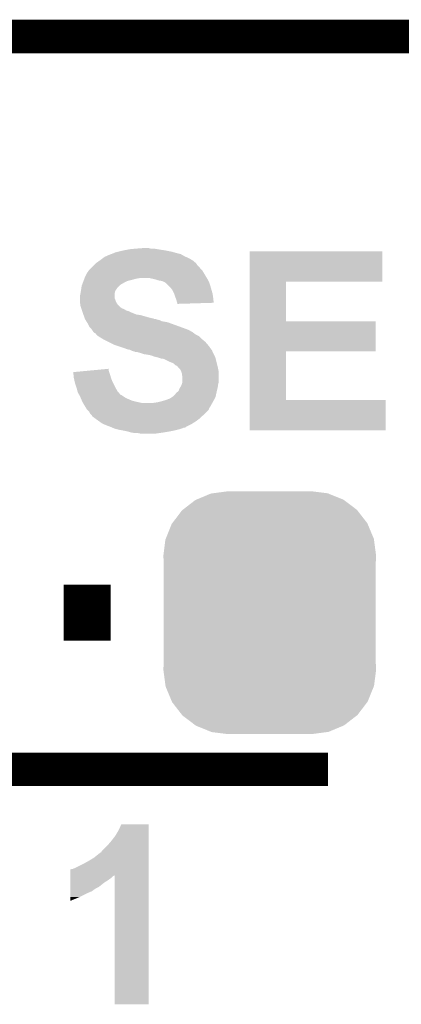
# Model space of a CAD drawing. Extents: x -1.3 to 24.2, y -3.9 to 39.2.
# Tile 32 of 34: x 11.9 to 13.7, y 34.7 to 39.2. Entities that reach past the tile are written whole.
import ezdxf

# ---------------------------------------------------------------- set-up
doc = ezdxf.new("R2010")
doc.units = 0
doc.layers.get('0').update_dxf_attribs({"linetype": 'CONTINUOUS'})
for name, color, linetype in [('LIGHT_5_CLICK_V100_GKO', 5, 'CONTINUOUS'), ('LIGHT_5_CLICK_V100_GTO', 14, 'CONTINUOUS'), ('LIGHT_5_CLICK_V100_GTS', 12, 'CONTINUOUS')]:
    doc.layers.add(name, color=color, linetype=linetype)

# ---------------------------------------------------------------- blocks, each defined once
blk = doc.blocks.new('CUSTOM_64')
for points in [[(-0.333154, 0.513288), (-0.266706, 0.541062), (0.334372, 0.513288), (0.265446, 0.541062)], [(-0.266706, 0.541062), (-0.259492, 0.54202), (0.265446, 0.541062), (0.263068, 0.54202)], [(-0.259492, 0.54202), (-0.1905, 0.55118), (0.263068, 0.54202), (0.1905, 0.55118)], [(-0.394942, 0.46695), (-0.337632, 0.511416), (0.39571, 0.46695), (0.33685, 0.511416)], [(-0.337632, 0.511416), (-0.333154, 0.513288), (0.33685, 0.511416), (0.334372, 0.513288)], [(-0.442246, 0.406212), (-0.39837, 0.46429), (0.442836, 0.406212), (0.397774, 0.46429)], [(-0.39837, 0.46429), (-0.394942, 0.46695), (0.397774, 0.46429), (0.39571, 0.46695)], [(-0.471976, 0.335286), (-0.444708, 0.402952), (0.472482, 0.335286), (0.4442, 0.402952)], [(-0.444708, 0.402952), (-0.442246, 0.406212), (0.4442, 0.402952), (0.442836, 0.406212)], [(-0.4826, 0.25908), (-0.47344, 0.331648), (0.4826, 0.25908), (0.472966, 0.331648)], [(-0.47344, 0.331648), (-0.471976, 0.335286), (0.472966, 0.331648), (0.472482, 0.335286)], [(-0.48133, 0.231872), (-0.4826, 0.25908), (0.48133, 0.231872), (0.4826, 0.25908)], [(-0.48133, -0.231872), (-0.48133, 0.231872), (0.48133, -0.231872), (0.48133, 0.231872)], [(-0.4826, -0.25908), (-0.48133, -0.231872), (0.4826, -0.25908), (0.48133, -0.231872)], [(-0.472964, -0.331648), (-0.4826, -0.25908), (0.47344, -0.331648), (0.4826, -0.25908)], [(-0.472482, -0.335286), (-0.472964, -0.331648), (0.471974, -0.335286), (0.47344, -0.331648)], [(-0.444198, -0.402952), (-0.472482, -0.335286), (0.444708, -0.402952), (0.471974, -0.335286)], [(-0.442836, -0.406212), (-0.444198, -0.402952), (0.442244, -0.406212), (0.444708, -0.402952)], [(-0.397772, -0.46429), (-0.442836, -0.406212), (0.39837, -0.46429), (0.442244, -0.406212)], [(-0.39571, -0.46695), (-0.397772, -0.46429), (0.39494, -0.46695), (0.39837, -0.46429)], [(-0.336848, -0.511416), (-0.39571, -0.46695), (0.337632, -0.511416), (0.39494, -0.46695)], [(-0.334372, -0.513288), (-0.336848, -0.511416), (0.333152, -0.513288), (0.337632, -0.511416)], [(-0.265444, -0.541062), (-0.334372, -0.513288), (0.266706, -0.541062), (0.333152, -0.513288)], [(-0.263068, -0.54202), (-0.265444, -0.541062), (0.25949, -0.54202), (0.266706, -0.541062)], [(-0.1905, -0.55118), (-0.263068, -0.54202), (0.1905, -0.55118), (0.25949, -0.54202)]]:
    blk.add_solid(points)

msp = doc.modelspace()

# ---------------------------------------------------------------- linework, layer by layer
at = {"layer": 'LIGHT_5_CLICK_V100_GKO', "const_width": 0.1524}
msp.add_lwpolyline([(4.064, 39.116), (18.796, 39.116)], dxfattribs=at)
at = {"layer": 'LIGHT_5_CLICK_V100_GTO'}
for points, const_width in [([(12.13612, 36.4998), (12.34948, 36.4998)], 0.254), ([(11.684, 35.7886), (13.335, 35.7886)], 0.1524)]:
    msp.add_lwpolyline(points, dxfattribs=dict(at, const_width=const_width))
for points in [[(12.357102, 38.13048), (12.36472, 38.13302), (12.656822, 38.13048), (12.64666, 38.13302)], [(12.36472, 38.13302), (12.369802, 38.135562), (12.64666, 38.13302), (12.637764, 38.135562)], [(12.369802, 38.135562), (12.379956, 38.1381), (12.637764, 38.135562), (12.62888, 38.1381)], [(12.379956, 38.1381), (12.39012, 38.14064), (12.62888, 38.1381), (12.61618, 38.14064)], [(12.39012, 38.14064), (12.41298, 38.14572), (12.61618, 38.14064), (12.590778, 38.14572)], [(12.41298, 38.14572), (12.426948, 38.14826), (12.590778, 38.14572), (12.573, 38.14826)], [(12.426948, 38.14826), (12.440918, 38.1508), (12.573, 38.14826), (12.557762, 38.1508)], [(12.440918, 38.1508), (12.4714, 38.15334), (12.557762, 38.1508), (12.542522, 38.15334)], [(12.4714, 38.15334), (12.504418, 38.15588), (12.529822, 38.15334), (12.519662, 38.15588)], [(12.979418, 38.00348), (12.97942, 38.140618), (13.581358, 38.00348), (13.58138, 38.140618)], [(12.97942, 38.140618), (12.979422, 38.14064), (13.58138, 38.140618), (12.979422, 38.14064)], [(12.28344, 38.0873), (12.30122, 38.1), (12.735552, 38.0873), (12.720318, 38.1)], [(12.30122, 38.1), (12.314768, 38.11016), (12.720318, 38.1), (12.702542, 38.11016)], [(12.314768, 38.11016), (12.321542, 38.11524), (12.702542, 38.11016), (12.690688, 38.11524)], [(12.321542, 38.11524), (12.327256, 38.11778), (12.690688, 38.11524), (12.68476, 38.11778)], [(12.327256, 38.11778), (12.344404, 38.1254), (12.68476, 38.11778), (12.671428, 38.1254)], [(12.344404, 38.1254), (12.346946, 38.125406), (12.671428, 38.1254), (12.671418, 38.125406)], [(12.346946, 38.125406), (12.349486, 38.12794), (12.671418, 38.125406), (12.666982, 38.12794)], [(12.349486, 38.12794), (12.352024, 38.127942), (12.666982, 38.12794), (12.666974, 38.127942)], [(12.352024, 38.127942), (12.357102, 38.13048), (12.666974, 38.127942), (12.656822, 38.13048)], [(12.23264, 38.0238), (12.242802, 38.04412), (12.782806, 38.0238), (12.770614, 38.04412)], [(12.242802, 38.04412), (12.24534, 38.04666), (12.770614, 38.04412), (12.76909, 38.04666)], [(12.24534, 38.04666), (12.248724, 38.051738), (12.76909, 38.04666), (12.766042, 38.051738)], [(12.248724, 38.051738), (12.250422, 38.054282), (12.766042, 38.051738), (12.7635, 38.054282)], [(12.250422, 38.054282), (12.2555, 38.05936), (12.7635, 38.054282), (12.758422, 38.05936)], [(12.2555, 38.05936), (12.265658, 38.069518), (12.758422, 38.05936), (12.7508, 38.069518)], [(12.265658, 38.069518), (12.27582, 38.07968), (12.7508, 38.069518), (12.740642, 38.07968)], [(12.27582, 38.07968), (12.280886, 38.084746), (12.740642, 38.07968), (12.738106, 38.084746)], [(12.280886, 38.084746), (12.2809, 38.08476), (12.738106, 38.084746), (12.735582, 38.08476)], [(12.2809, 38.08476), (12.283432, 38.087292), (12.735582, 38.08476), (12.73556, 38.087292)], [(12.283432, 38.087292), (12.28344, 38.0873), (12.73556, 38.087292), (12.735552, 38.0873)], [(12.219304, 37.988238), (12.223114, 37.9984), (12.39266, 37.988238), (12.410442, 37.9984)], [(12.223114, 37.9984), (12.225972, 38.00602), (12.410442, 37.9984), (12.425678, 38.00602)], [(12.225972, 38.00602), (12.227876, 38.0111), (12.425678, 38.00602), (12.446, 38.0111)], [(12.227876, 38.0111), (12.229782, 38.01618), (12.446, 38.0111), (12.463778, 38.01618)], [(12.229782, 38.01618), (12.230734, 38.01872), (12.463778, 38.01618), (12.479018, 38.01872)], [(12.230734, 38.01872), (12.23264, 38.0238), (12.785854, 38.01872), (12.782806, 38.0238)], [(12.550138, 38.01364), (12.527278, 38.01872), (12.7889, 38.01364), (12.785854, 38.01872)], [(12.565378, 38.008562), (12.550138, 38.01364), (12.79144, 38.008562), (12.7889, 38.01364)], [(12.580618, 38.00602), (12.565378, 38.008562), (12.79271, 38.00602), (12.79144, 38.008562)], [(12.59332, 38.00094), (12.580618, 38.00602), (12.79525, 38.00094), (12.79271, 38.00602)], [(12.597134, 37.998398), (12.59332, 38.00094), (12.79652, 37.998398), (12.79525, 38.00094)], [(12.979412, 37.82314), (12.979418, 38.003458), (13.144522, 37.82314), (13.1445, 38.003458)], [(12.979418, 38.003458), (12.979418, 38.00348), (13.1445, 38.003458), (13.581358, 38.00348)], [(12.21232, 37.95014), (12.214012, 37.960298), (12.36726, 37.95014), (12.369798, 37.960298)], [(12.214012, 37.960298), (12.21486, 37.96538), (12.369798, 37.960298), (12.373186, 37.96538)], [(12.21486, 37.96538), (12.216312, 37.97554), (12.373186, 37.96538), (12.37996, 37.97554)], [(12.216312, 37.97554), (12.217402, 37.983164), (12.37996, 37.97554), (12.387584, 37.983164)], [(12.217402, 37.983164), (12.219304, 37.988238), (12.387584, 37.983164), (12.39266, 37.988238)], [(12.60094, 37.99586), (12.597134, 37.998398), (12.797368, 37.99586), (12.79652, 37.998398)], [(12.61364, 37.98316), (12.60094, 37.99586), (12.8016, 37.98316), (12.797368, 37.99586)], [(12.61872, 37.97808), (12.61364, 37.98316), (12.803052, 37.97808), (12.8016, 37.98316)], [(12.62888, 37.96538), (12.61872, 37.97808), (12.80668, 37.96538), (12.803052, 37.97808)], [(12.6365, 37.95014), (12.62888, 37.96538), (12.811034, 37.95014), (12.80668, 37.96538)], [(12.20978, 37.937442), (12.212318, 37.950138), (12.367262, 37.937442), (12.36726, 37.950138)], [(12.20978, 37.927276), (12.20978, 37.937442), (12.367262, 37.927276), (12.367262, 37.937442)], [(12.20978, 37.922198), (12.20978, 37.927276), (12.3698, 37.922198), (12.367262, 37.927276)], [(12.20978, 37.91458), (12.20978, 37.922198), (12.37234, 37.91458), (12.3698, 37.922198)], [(12.20978, 37.909502), (12.20978, 37.91458), (12.37488, 37.909502), (12.37234, 37.91458)], [(12.210508, 37.904418), (12.20978, 37.909502), (12.377422, 37.904418), (12.37488, 37.909502)], [(12.212318, 37.950138), (12.21232, 37.95014), (12.36726, 37.950138), (12.36726, 37.95014)], [(12.637348, 37.947598), (12.6365, 37.95014), (12.81176, 37.947598), (12.811034, 37.95014)], [(12.64158, 37.934898), (12.637348, 37.947598), (12.813576, 37.934898), (12.81176, 37.947598)], [(12.643612, 37.92982), (12.64158, 37.934898), (12.8143, 37.92982), (12.813576, 37.934898)], [(12.646658, 37.922202), (12.643612, 37.92982), (12.81514, 37.922202), (12.8143, 37.92982)], [(12.649202, 37.91204), (12.646658, 37.922202), (12.816258, 37.91204), (12.81514, 37.922202)], [(12.650894, 37.90696), (12.649202, 37.91204), (12.816816, 37.90696), (12.816258, 37.91204)], [(12.211596, 37.896798), (12.210508, 37.904418), (12.382502, 37.896798), (12.377422, 37.904418)], [(12.21232, 37.891722), (12.211596, 37.896798), (12.38758, 37.891722), (12.382502, 37.896798)], [(12.214016, 37.886638), (12.21232, 37.891722), (12.392664, 37.886638), (12.38758, 37.891722)], [(12.214862, 37.884098), (12.214016, 37.886638), (12.39774, 37.884098), (12.392664, 37.886638)], [(12.215708, 37.88156), (12.214862, 37.884098), (12.400284, 37.88156), (12.39774, 37.884098)], [(12.216554, 37.87902), (12.215708, 37.88156), (12.4079, 37.87902), (12.400284, 37.88156)], [(12.217402, 37.876478), (12.216554, 37.87902), (12.412982, 37.876478), (12.4079, 37.87902)], [(12.219096, 37.871398), (12.217402, 37.876478), (12.420602, 37.871398), (12.412982, 37.876478)], [(12.219942, 37.86886), (12.219096, 37.871398), (12.430762, 37.86886), (12.420602, 37.871398)], [(12.221634, 37.86378), (12.219942, 37.86886), (12.44092, 37.86378), (12.430762, 37.86886)], [(12.651738, 37.904422), (12.650894, 37.90696), (12.733984, 37.904422), (12.816816, 37.90696)], [(12.65174, 37.901902), (12.651738, 37.904422), (12.65174, 37.901902), (12.733984, 37.904422)], [(12.22248, 37.86124), (12.221634, 37.86378), (12.447272, 37.86124), (12.44092, 37.86378)], [(12.225252, 37.85362), (12.22248, 37.86124), (12.466324, 37.85362), (12.447272, 37.86124)], [(12.226176, 37.85108), (12.225252, 37.85362), (12.484102, 37.85108), (12.466324, 37.85362)], [(12.22987, 37.84092), (12.226176, 37.85108), (12.51966, 37.84092), (12.484102, 37.85108)], [(12.231718, 37.83584), (12.22987, 37.84092), (12.539982, 37.83584), (12.51966, 37.84092)], [(12.231718, 37.835838), (12.231718, 37.83584), (12.542524, 37.835838), (12.539982, 37.83584)], [(12.23264, 37.8333), (12.231718, 37.835838), (12.547604, 37.8333), (12.542524, 37.835838)], [(12.232642, 37.833298), (12.23264, 37.8333), (12.552682, 37.833298), (12.547604, 37.8333)], [(12.234164, 37.830762), (12.232642, 37.833298), (12.5603, 37.830762), (12.552682, 37.833298)], [(12.235688, 37.82822), (12.234164, 37.830762), (12.570462, 37.82822), (12.5603, 37.830762)], [(12.238736, 37.82314), (12.235688, 37.82822), (12.580622, 37.82314), (12.570462, 37.82822)], [(12.24026, 37.8206), (12.238736, 37.82314), (12.59586, 37.8206), (12.580622, 37.82314)], [(12.241786, 37.818058), (12.24026, 37.8206), (12.60856, 37.818058), (12.59586, 37.8206)], [(12.979408, 37.68598), (12.979412, 37.823118), (13.550878, 37.68598), (13.5509, 37.823118)], [(12.979412, 37.823118), (12.979412, 37.82314), (13.5509, 37.823118), (13.144522, 37.82314)], [(12.24788, 37.807898), (12.241786, 37.818058), (12.636502, 37.807898), (12.60856, 37.818058)], [(12.252958, 37.797744), (12.24788, 37.807898), (12.664428, 37.797744), (12.636502, 37.807898)], [(12.260578, 37.790122), (12.252958, 37.797744), (12.68539, 37.790122), (12.664428, 37.797744)], [(12.262274, 37.78758), (12.260578, 37.790122), (12.69238, 37.78758), (12.68539, 37.790122)], [(12.26566, 37.7825), (12.262274, 37.78758), (12.705082, 37.7825), (12.69238, 37.78758)], [(12.27074, 37.77488), (12.26566, 37.7825), (12.717784, 37.77488), (12.705082, 37.7825)], [(12.270748, 37.774874), (12.27074, 37.77488), (12.720326, 37.774874), (12.717784, 37.77488)], [(12.27582, 37.769802), (12.270748, 37.774874), (12.7254, 37.769802), (12.720326, 37.774874)], [(12.275824, 37.7698), (12.27582, 37.769802), (12.725402, 37.7698), (12.7254, 37.769802)], [(12.280896, 37.767262), (12.275824, 37.7698), (12.728786, 37.767262), (12.725402, 37.7698)], [(12.283434, 37.764726), (12.280896, 37.767262), (12.732168, 37.764726), (12.728786, 37.767262)], [(12.28344, 37.76219), (12.283434, 37.764726), (12.73555, 37.76219), (12.732168, 37.764726)], [(12.283454, 37.76218), (12.28344, 37.76219), (12.735562, 37.76218), (12.73555, 37.76219)], [(12.2936, 37.75456), (12.283454, 37.76218), (12.750798, 37.75456), (12.735562, 37.76218)], [(12.293604, 37.754558), (12.2936, 37.75456), (12.7508, 37.754558), (12.750798, 37.75456)], [(12.31477, 37.74186), (12.293604, 37.754558), (12.7635, 37.74186), (12.7508, 37.754558)], [(12.319002, 37.73932), (12.31477, 37.74186), (12.76655, 37.73932), (12.7635, 37.74186)], [(12.339322, 37.72916), (12.319002, 37.73932), (12.778742, 37.72916), (12.76655, 37.73932)], [(12.36472, 37.71646), (12.339322, 37.72916), (12.789628, 37.71646), (12.778742, 37.72916)], [(12.379956, 37.711382), (12.36472, 37.71646), (12.79398, 37.711382), (12.789628, 37.71646)], [(12.410442, 37.70122), (12.379956, 37.711382), (12.80124, 37.70122), (12.79398, 37.711382)], [(12.423138, 37.696142), (12.410442, 37.70122), (12.804866, 37.696142), (12.80124, 37.70122)], [(12.435838, 37.6936), (12.423138, 37.696142), (12.806682, 37.6936), (12.804866, 37.696142)], [(12.435842, 37.693598), (12.435838, 37.6936), (12.806682, 37.693598), (12.806682, 37.6936)], [(12.440926, 37.691056), (12.435842, 37.693598), (12.80922, 37.691056), (12.806682, 37.693598)], [(12.445998, 37.68852), (12.440926, 37.691056), (12.810066, 37.68852), (12.80922, 37.691056)], [(12.456158, 37.685982), (12.445998, 37.68852), (12.810914, 37.685982), (12.810066, 37.68852)], [(12.461236, 37.683442), (12.456158, 37.685982), (12.81176, 37.683442), (12.810914, 37.685982)], [(12.979402, 37.465), (12.979408, 37.685958), (13.144522, 37.465), (13.1445, 37.685958)], [(12.979408, 37.685958), (12.979408, 37.68598), (13.1445, 37.685958), (13.550878, 37.68598)], [(12.468858, 37.68344), (12.461236, 37.683442), (12.81176, 37.68344), (12.81176, 37.683442)], [(12.48664, 37.67836), (12.468858, 37.68344), (12.814302, 37.67836), (12.81176, 37.68344)], [(12.501878, 37.673282), (12.48664, 37.67836), (12.81684, 37.673282), (12.814302, 37.67836)], [(12.51966, 37.67074), (12.501878, 37.673282), (12.818112, 37.67074), (12.81684, 37.673282)], [(12.532358, 37.6682), (12.51966, 37.67074), (12.819382, 37.6682), (12.818112, 37.67074)], [(12.545058, 37.663122), (12.532358, 37.6682), (12.82192, 37.663122), (12.819382, 37.6682)], [(12.56538, 37.658038), (12.545058, 37.663122), (12.824462, 37.658038), (12.82192, 37.663122)], [(12.580618, 37.652962), (12.56538, 37.658038), (12.825732, 37.652962), (12.824462, 37.658038)], [(12.585696, 37.65296), (12.580618, 37.652962), (12.825732, 37.65296), (12.825732, 37.652962)], [(12.593318, 37.65042), (12.585696, 37.65296), (12.826368, 37.65042), (12.825732, 37.65296)], [(12.61364, 37.64026), (12.593318, 37.65042), (12.828906, 37.64026), (12.826368, 37.65042)], [(12.206006, 37.594538), (12.259404, 37.599616), (12.34186, 37.594538), (12.339322, 37.599616)], [(12.259404, 37.599616), (12.33932, 37.607216), (12.339322, 37.599616), (12.33932, 37.607216)], [(12.62634, 37.63518), (12.61364, 37.64026), (12.830176, 37.63518), (12.828906, 37.64026)], [(12.636496, 37.630102), (12.62634, 37.63518), (12.831446, 37.630102), (12.830176, 37.63518)], [(12.644118, 37.622484), (12.636496, 37.630102), (12.83335, 37.622484), (12.831446, 37.630102)], [(12.651732, 37.61994), (12.644118, 37.622484), (12.833986, 37.61994), (12.83335, 37.622484)], [(12.653008, 37.6174), (12.651732, 37.61994), (12.83462, 37.6174), (12.833986, 37.61994)], [(12.654278, 37.614864), (12.653008, 37.6174), (12.835128, 37.614864), (12.83462, 37.6174)], [(12.664438, 37.6047), (12.654278, 37.614864), (12.83716, 37.6047), (12.835128, 37.614864)], [(12.66952, 37.59454), (12.664438, 37.6047), (12.839192, 37.59454), (12.83716, 37.6047)], [(12.17932, 37.592), (12.206006, 37.594538), (12.342708, 37.592), (12.34186, 37.594538)], [(12.180582, 37.5793), (12.17932, 37.592), (12.34694, 37.5793), (12.342708, 37.592)], [(12.18184, 37.566602), (12.180582, 37.5793), (12.350568, 37.566602), (12.34694, 37.5793)], [(12.18297, 37.561518), (12.18184, 37.566602), (12.35202, 37.561518), (12.350568, 37.566602)], [(12.18692, 37.543742), (12.18297, 37.561518), (12.35964, 37.543742), (12.35202, 37.561518)], [(12.670368, 37.591998), (12.66952, 37.59454), (12.8397, 37.591998), (12.839192, 37.59454)], [(12.672058, 37.586922), (12.670368, 37.591998), (12.839698, 37.586922), (12.8397, 37.591998)], [(12.67206, 37.579304), (12.672058, 37.586922), (12.839698, 37.579304), (12.839698, 37.586922)], [(12.674598, 37.574224), (12.67206, 37.579304), (12.839698, 37.574224), (12.839698, 37.579304)], [(12.6746, 37.546284), (12.674598, 37.574224), (12.839698, 37.546284), (12.839698, 37.574224)], [(12.186922, 37.54374), (12.18692, 37.543742), (12.35964, 37.54374), (12.35964, 37.543742)], [(12.193694, 37.523422), (12.186922, 37.54374), (12.3698, 37.523422), (12.35964, 37.54374)], [(12.19454, 37.520878), (12.193694, 37.523422), (12.371254, 37.520878), (12.3698, 37.523422)], [(12.19835, 37.50564), (12.19454, 37.520878), (12.37996, 37.50564), (12.371254, 37.520878)], [(12.656822, 37.505644), (12.6619, 37.518342), (12.83081, 37.505644), (12.833984, 37.518342)], [(12.6619, 37.518342), (12.663422, 37.52088), (12.833984, 37.518342), (12.83462, 37.52088)], [(12.663422, 37.52088), (12.66952, 37.53104), (12.83462, 37.52088), (12.83607, 37.53104)], [(12.66952, 37.53104), (12.672058, 37.538658), (12.83607, 37.53104), (12.83716, 37.538658)], [(12.672058, 37.538658), (12.674598, 37.546278), (12.83716, 37.538658), (12.839698, 37.546278)], [(12.674598, 37.546278), (12.6746, 37.546284), (12.839698, 37.546278), (12.839698, 37.546284)], [(12.199618, 37.500564), (12.19835, 37.50564), (12.384314, 37.500564), (12.37996, 37.50564)], [(12.20688, 37.48786), (12.199618, 37.500564), (12.395208, 37.48786), (12.384314, 37.500564)], [(12.206882, 37.487856), (12.20688, 37.48786), (12.397746, 37.487856), (12.395208, 37.48786)], [(12.20978, 37.482782), (12.206882, 37.487856), (12.405358, 37.482782), (12.397746, 37.487856)], [(12.211958, 37.4777), (12.20978, 37.482782), (12.412982, 37.4777), (12.405358, 37.482782)], [(12.215224, 37.47008), (12.211958, 37.4777), (12.42822, 37.47008), (12.412982, 37.4777)], [(12.2174, 37.465), (12.215224, 37.47008), (12.440076, 37.465), (12.42822, 37.47008)], [(12.21867, 37.46246), (12.2174, 37.465), (12.446002, 37.46246), (12.440076, 37.465)], [(12.22121, 37.45738), (12.21867, 37.46246), (12.46632, 37.45738), (12.446002, 37.46246)], [(12.58062, 37.45992), (12.5984, 37.465), (12.814582, 37.45992), (12.817404, 37.465)], [(12.5984, 37.465), (12.618722, 37.472622), (12.817404, 37.465), (12.821638, 37.472622)], [(12.618722, 37.472622), (12.626336, 37.477698), (12.821638, 37.472622), (12.82446, 37.477698)], [(12.626336, 37.477698), (12.633962, 37.482782), (12.82446, 37.477698), (12.825588, 37.482782)], [(12.633962, 37.482782), (12.64158, 37.4904), (12.825588, 37.482782), (12.827282, 37.4904)], [(12.64158, 37.4904), (12.646662, 37.498022), (12.827282, 37.4904), (12.828976, 37.498022)], [(12.646662, 37.498022), (12.650044, 37.50056), (12.828976, 37.498022), (12.82954, 37.50056)], [(12.650044, 37.50056), (12.656822, 37.505644), (12.82954, 37.50056), (12.83081, 37.505644)], [(12.9794, 37.327862), (12.979402, 37.464978), (13.596598, 37.327862), (13.59662, 37.464978)], [(12.979402, 37.464978), (12.979402, 37.465), (13.59662, 37.464978), (13.144522, 37.465)], [(12.22375, 37.4523), (12.22121, 37.45738), (12.489182, 37.4523), (12.46632, 37.45738)], [(12.22502, 37.44976), (12.22375, 37.4523), (12.808936, 37.44976), (12.810348, 37.4523)], [(12.235688, 37.43198), (12.22502, 37.44976), (12.799058, 37.43198), (12.808936, 37.44976)], [(12.237214, 37.429436), (12.235688, 37.43198), (12.79652, 37.429436), (12.799058, 37.43198)], [(12.240258, 37.424362), (12.237214, 37.429436), (12.794824, 37.424362), (12.79652, 37.429436)], [(12.242802, 37.421818), (12.240258, 37.424362), (12.793976, 37.421818), (12.794824, 37.424362)], [(12.250418, 37.4142), (12.242802, 37.421818), (12.786358, 37.4142), (12.793976, 37.421818)], [(12.54252, 37.4523), (12.5603, 37.45484), (12.810348, 37.4523), (12.811758, 37.45484)], [(12.5603, 37.45484), (12.58062, 37.45992), (12.811758, 37.45484), (12.814582, 37.45992)], [(12.255498, 37.404044), (12.250418, 37.4142), (12.776202, 37.404044), (12.786358, 37.4142)], [(12.263118, 37.396422), (12.255498, 37.404044), (12.76858, 37.396422), (12.776202, 37.404044)], [(12.2682, 37.388804), (12.263118, 37.396422), (12.760962, 37.388804), (12.76858, 37.396422)], [(12.273276, 37.386262), (12.2682, 37.388804), (12.75842, 37.386262), (12.760962, 37.388804)], [(12.275818, 37.383722), (12.273276, 37.386262), (12.75588, 37.383722), (12.75842, 37.386262)], [(12.275822, 37.38372), (12.275818, 37.383722), (12.755878, 37.38372), (12.75588, 37.383722)], [(12.297158, 37.36848), (12.275822, 37.38372), (12.73556, 37.36848), (12.755878, 37.38372)], [(12.311378, 37.358322), (12.297158, 37.36848), (12.719304, 37.358322), (12.73556, 37.36848)], [(12.317304, 37.355782), (12.311378, 37.358322), (12.71524, 37.355782), (12.719304, 37.358322)], [(12.32916, 37.3507), (12.317304, 37.355782), (12.705078, 37.3507), (12.71524, 37.355782)], [(12.34948, 37.34308), (12.32916, 37.3507), (12.689842, 37.34308), (12.705078, 37.3507)], [(12.349486, 37.343078), (12.34948, 37.34308), (12.68984, 37.343078), (12.689842, 37.34308)], [(12.355408, 37.34054), (12.349486, 37.343078), (12.687294, 37.34054), (12.68984, 37.343078)], [(12.355414, 37.340538), (12.355408, 37.34054), (12.682216, 37.340538), (12.687294, 37.34054)], [(12.361336, 37.338), (12.355414, 37.340538), (12.677138, 37.338), (12.682216, 37.340538)], [(12.367258, 37.335462), (12.361336, 37.338), (12.669522, 37.335462), (12.677138, 37.338)], [(12.377416, 37.332922), (12.367258, 37.335462), (12.6619, 37.332922), (12.669522, 37.335462)], [(12.38758, 37.33038), (12.377416, 37.332922), (12.651736, 37.33038), (12.6619, 37.332922)], [(12.400282, 37.32784), (12.38758, 37.33038), (12.64158, 37.32784), (12.651736, 37.33038)], [(12.425682, 37.32276), (12.400282, 37.32784), (12.61618, 37.32276), (12.64158, 37.32784)], [(13.596598, 37.32784), (12.9794, 37.327862), (13.596598, 37.32784), (13.596598, 37.327862)], [(12.443458, 37.31768), (12.425682, 37.32276), (12.5857, 37.31768), (12.61618, 37.32276)], [(12.46124, 37.31514), (12.443458, 37.31768), (12.567918, 37.31514), (12.5857, 37.31768)], [(12.486638, 37.3126), (12.473938, 37.31514), (12.550138, 37.3126), (12.567918, 37.31514)], [(12.397742, 35.539658), (12.397754, 35.53968), (12.5222, 35.539658), (12.397754, 35.53968)], [(12.369802, 35.486342), (12.38504, 35.511742), (12.522198, 35.486342), (12.522198, 35.511742)], [(12.38504, 35.511742), (12.397742, 35.539658), (12.522198, 35.511742), (12.5222, 35.539658)], [(12.33678, 35.4457), (12.35202, 35.463478), (12.522196, 35.4457), (12.522196, 35.463478)], [(12.35202, 35.463478), (12.369802, 35.486342), (12.522196, 35.463478), (12.522198, 35.486342)], [(12.27328, 35.38728), (12.29868, 35.4076), (12.522194, 35.38728), (12.522196, 35.4076)], [(12.29868, 35.4076), (12.301224, 35.410142), (12.522196, 35.4076), (12.522196, 35.410142)], [(12.301224, 35.410142), (12.306302, 35.412686), (12.522196, 35.410142), (12.522196, 35.412686)], [(12.306302, 35.412686), (12.308842, 35.41776), (12.522196, 35.412686), (12.522196, 35.41776)], [(12.308842, 35.41776), (12.33678, 35.4457), (12.522196, 35.41776), (12.522196, 35.4457)], [(12.22502, 35.35934), (12.24788, 35.37204), (12.522194, 35.35934), (12.522194, 35.37204)], [(12.24788, 35.37204), (12.27328, 35.38728), (12.522194, 35.37204), (12.522194, 35.38728)], [(12.166618, 35.308504), (12.166622, 35.33394), (12.522192, 35.308504), (12.522194, 35.33394)], [(12.166622, 35.33394), (12.169146, 35.333946), (12.522194, 35.33394), (12.522194, 35.333946)], [(12.169146, 35.333946), (12.171686, 35.33648), (12.522194, 35.333946), (12.522194, 35.33648)], [(12.171686, 35.33648), (12.176764, 35.336482), (12.522194, 35.33648), (12.522194, 35.336482)], [(12.176764, 35.336482), (12.18946, 35.34156), (12.522194, 35.336482), (12.522194, 35.34156)], [(12.18946, 35.34156), (12.22502, 35.35934), (12.522194, 35.34156), (12.522194, 35.35934)], [(12.166608, 35.255198), (12.166612, 35.27552), (12.296138, 35.255198), (12.32154, 35.27552)], [(12.166612, 35.27552), (12.166614, 35.283138), (12.32154, 35.27552), (12.334238, 35.283138)], [(12.166614, 35.29076), (12.166616, 35.29584), (12.3444, 35.29076), (12.35202, 35.29584)], [(12.166614, 35.283138), (12.166614, 35.29076), (12.334238, 35.283138), (12.3444, 35.29076)], [(12.166616, 35.305998), (12.166618, 35.308504), (12.364716, 35.305998), (12.367222, 35.308504)], [(12.166616, 35.303458), (12.166616, 35.305998), (12.35964, 35.303458), (12.364716, 35.305998)], [(12.166616, 35.29584), (12.166616, 35.303458), (12.35202, 35.29584), (12.35964, 35.303458)], [(12.36726, 34.721822), (12.367222, 35.308504), (12.522178, 34.721822), (12.522192, 35.308504)], [(12.166602, 35.20948), (12.166604, 35.22726), (12.20978, 35.20948), (12.24534, 35.22726)], [(12.166604, 35.22726), (12.166606, 35.23488), (12.24534, 35.22726), (12.26312, 35.23488)], [(12.166606, 35.23488), (12.166608, 35.247578), (12.26312, 35.23488), (12.2809, 35.247578)], [(12.166608, 35.247578), (12.166608, 35.255198), (12.2809, 35.247578), (12.296138, 35.255198)], [(12.1666, 35.191732), (12.166602, 35.20948), (12.1666, 35.191732), (12.20978, 35.20948)], [(12.522178, 34.7218), (12.36726, 34.721822), (12.522178, 34.7218), (12.522178, 34.721822)]]:
    msp.add_solid(points, dxfattribs=at)

# ---------------------------------------------------------------- block references
at = {"layer": 'LIGHT_5_CLICK_V100_GTS'}
msp.add_blockref('CUSTOM_64', (13.07084, 36.4998), dxfattribs=at)

doc.saveas('drawing.dxf')
